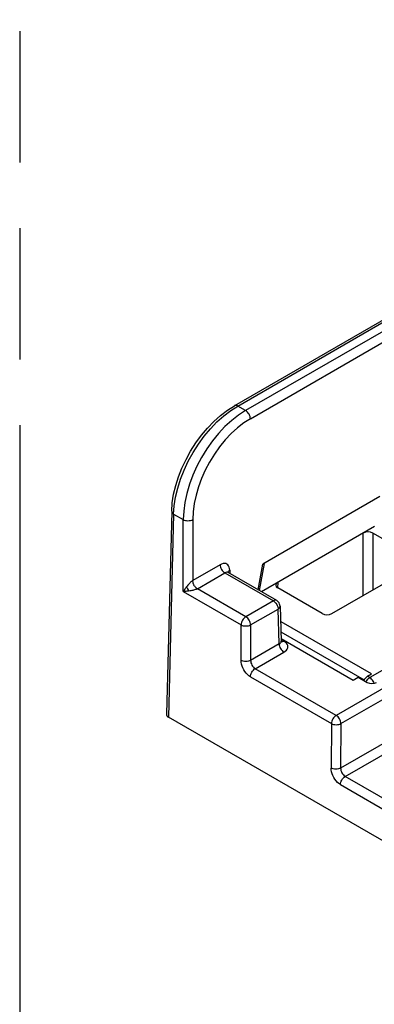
# Model space of a CAD drawing. Header units: millimetres. Extents: x 0 to 210, y 0 to 297.
# Tile 12 of 24: x 50.13 to 55.35, y 218.17 to 232.68. Entities that reach past the tile are written whole.
import ezdxf

# ---------------------------------------------------------------- set-up
doc = ezdxf.new("R2010")
doc.units = ezdxf.units.MM
doc.header["$LTSCALE"] = 19.36
doc.linetypes.add('PHANTOM', pattern=[0.8, 0.45, -0.05, 0.1, -0.05, 0.1, -0.05])
doc.layers.get('0').update_dxf_attribs({"linetype": 'CONTINUOUS'})
doc.layers.add('DEFAULT_3', color=7, linetype='PHANTOM')

msp = doc.modelspace()

# ---------------------------------------------------------------- linework, layer by layer
at = {"color": 7, "linetype": 'Continuous'}
for p, q in [((58.589, 230.0517), (53.2903, 226.9925)), ((55.4354, 225.6528), (53.7116, 224.6576)), ((52.3672, 225.4374), (52.2906, 222.4466)), ((55.3548, 225.2104), (53.6914, 224.25)), ((55.9846, 224.7368), (55.3296, 225.115)), ((53.6398, 224.2798), (53.7116, 224.6576)), ((53.7316, 224.6691), (53.6543, 224.2714)), ((54.7245, 223.9285), (55.9846, 224.656)), ((53.9145, 224.1212), (53.2011, 224.5331)), ((53.9005, 224.3478), (53.9005, 224.3471)), ((54.5845, 223.9285), (53.9295, 224.3067)), ((53.964, 224.0384), (53.9796, 223.5225)), ((53.971, 223.8047), (53.9805, 223.8101)), ((53.9805, 223.8101), (53.9711, 223.8036)), ((53.9784, 223.5605), (55.0389, 222.9483)), ((53.9804, 223.5161), (53.9796, 223.5225)), ((55.0389, 222.9483), (55.1134, 222.9913)), ((55.1134, 222.9913), (55.246, 222.9147)), ((55.2512, 223.0054), (55.3128, 223.041)), ((59.1799, 218.4445), (52.3195, 222.4053))]:
    msp.add_line(p, q, dxfattribs=at)
at = {"color": 9, "linetype": 'Continuous'}
for p, q in [((53.3398, 226.9876), (58.5882, 230.0178)), ((56.8441, 228.8758), (53.4567, 226.9201)), ((53.5267, 226.8003), (56.7054, 228.6355)), ((53.2363, 226.9213), (53.3398, 226.9876)), ((53.4567, 226.9201), (53.3398, 226.9876)), ((52.3962, 225.3958), (52.3195, 222.4053)), ((52.3962, 225.3958), (52.5383, 225.3138)), ((52.5383, 224.2543), (52.5383, 225.3138)), ((52.6783, 225.3137), (52.6783, 224.4159)), ((55.1896, 224.197), (55.1896, 225.115)), ((55.3296, 225.115), (55.3296, 224.2779)), ((53.0809, 224.6484), (52.6783, 224.4159)), ((52.7458, 224.2947), (53.1509, 224.5286)), ((53.1509, 224.5286), (53.865, 224.1163)), ((53.2106, 224.5598), (53.2233, 224.569)), ((53.2233, 224.569), (53.2248, 224.5194)), ((53.46, 223.8824), (52.7458, 224.2947)), ((53.9295, 224.3875), (53.9278, 224.3067)), ((52.5383, 224.2543), (53.39, 223.7626)), ((53.865, 224.1163), (53.46, 223.8824)), ((53.9335, 224.0129), (53.935, 223.9965)), ((53.53, 223.7626), (53.935, 223.9965)), ((53.9506, 223.4817), (53.935, 223.9965)), ((53.39, 223.2389), (53.39, 223.7626)), ((53.53, 223.7626), (53.53, 223.2388)), ((55.3128, 223.041), (53.9805, 223.8101)), ((53.9754, 223.6595), (55.2004, 222.9523)), ((53.9506, 223.4817), (53.53, 223.2388)), ((53.982, 223.5146), (53.9773, 223.5163)), ((54.0206, 223.5235), (53.9788, 223.5476)), ((56.0996, 223.4562), (55.285, 222.9859)), ((53.5976, 223.1176), (54.0206, 223.3619)), ((56.3352, 223.3202), (54.7909, 222.4287)), ((54.8609, 222.3081), (56.4052, 223.1997)), ((53.5276, 222.9978), (54.7209, 222.3088)), ((54.7909, 222.4287), (53.5976, 223.1176)), ((55.285, 222.9859), (55.2512, 223.0054)), ((55.2713, 222.9764), (55.285, 222.9859)), ((55.2305, 222.9237), (55.2353, 222.9333)), ((55.2353, 222.9333), (55.2459, 222.9496)), ((56.4101, 222.5488), (54.856, 221.6515)), ((54.9236, 221.5296), (56.48, 222.4282)), ((54.7209, 222.3088), (54.716, 221.6523)), ((54.8609, 222.3081), (54.856, 221.6515)), ((54.8536, 221.4098), (56.6598, 220.367)), ((56.7297, 220.4869), (54.9236, 221.5296))]:
    msp.add_line(p, q, dxfattribs=at)
at = {"color": 7, "linetype": 'Continuous'}
for points in [[(52.3672, 225.4374), (52.376, 225.5602), (52.396, 225.6867), (52.4268, 225.8154), (52.4679, 225.9449), (52.5187, 226.0738), (52.5786, 226.2008), (52.6469, 226.3244), (52.7227, 226.4435), (52.8055, 226.5566), (52.8942, 226.6627), (52.988, 226.7604), (53.0859, 226.8486), (53.187, 226.9264), (53.2903, 226.9925)], [(53.2011, 224.5331), (53.196, 224.5368), (53.1941, 224.5387)], [(53.964, 224.0384), (53.9623, 224.0541), (53.9577, 224.0703), (53.9503, 224.0858), (53.9403, 224.0997), (53.9282, 224.1117), (53.9145, 224.1212)], [(53.9803, 223.5123), (53.9818, 223.5108), (53.983, 223.5096)], [(53.983, 223.5096), (53.9821, 223.5113), (53.9804, 223.5161)]]:
    msp.add_lwpolyline(points, dxfattribs=at)
at = {"color": 9, "linetype": 'Continuous'}
for points in [[(52.3962, 225.3958), (52.4049, 225.5188), (52.425, 225.6467), (52.4562, 225.7778), (52.4982, 225.9105), (52.5503, 226.0433), (52.612, 226.1745), (52.6825, 226.3026), (52.761, 226.4259), (52.8464, 226.5429), (52.9378, 226.6522), (53.0341, 226.7525), (53.1339, 226.8426), (53.2363, 226.9213)], [(53.4567, 226.9201), (53.3533, 226.8537), (53.2515, 226.7747), (53.1524, 226.6842), (53.0572, 226.5833), (52.9672, 226.4732), (52.8834, 226.3552), (52.8068, 226.2308), (52.7384, 226.1016), (52.679, 225.969), (52.6293, 225.8348), (52.59, 225.7006), (52.5615, 225.5679), (52.5441, 225.4384), (52.5383, 225.3138)], [(53.3398, 226.9876), (53.3264, 226.9939), (53.3135, 226.9969), (53.3018, 226.9966), (53.2913, 226.9931), (53.2903, 226.9925)], [(53.5267, 226.8003), (53.5252, 226.8166), (53.5212, 226.8336), (53.5149, 226.8506), (53.5065, 226.8674), (53.496, 226.8834), (53.4839, 226.898), (53.4707, 226.9104), (53.4567, 226.9201)], [(53.5267, 226.8003), (53.43, 226.738), (53.3361, 226.6652), (53.2445, 226.5812), (53.1566, 226.4879), (53.0736, 226.3861), (52.9964, 226.2772), (52.9259, 226.1625), (52.8628, 226.0433), (52.8081, 225.921), (52.7623, 225.797), (52.726, 225.6729), (52.6996, 225.55), (52.6838, 225.4305), (52.6783, 225.3137)], [(52.3672, 225.4374), (52.3688, 225.4262), (52.3743, 225.4153), (52.3835, 225.405), (52.3962, 225.3958)], [(52.5383, 225.3138), (52.5531, 225.307), (52.5699, 225.302), (52.5879, 225.2988), (52.6068, 225.2977), (52.6261, 225.2986), (52.6451, 225.3016), (52.6627, 225.3067), (52.6783, 225.3138)], [(53.2233, 224.569), (53.2207, 224.5933), (53.2151, 224.6145), (53.2061, 224.6327), (53.1942, 224.6475), (53.1797, 224.6583), (53.1629, 224.665), (53.1441, 224.6673), (53.1239, 224.6653), (53.1029, 224.659), (53.0809, 224.6484)], [(53.0809, 224.6484), (53.0825, 224.6319), (53.0866, 224.6145), (53.0931, 224.5971), (53.1018, 224.5801), (53.1123, 224.5642), (53.1243, 224.55), (53.1373, 224.5379), (53.1509, 224.5286)], [(53.2011, 224.5331), (53.1898, 224.5373), (53.1776, 224.5378), (53.1644, 224.5348), (53.1509, 224.5286)], [(53.1957, 224.537), (53.1959, 224.5384), (53.2014, 224.5494), (53.2106, 224.5598)], [(52.5823, 224.3204), (52.5743, 224.3096), (52.5665, 224.2987), (52.559, 224.2877), (52.5518, 224.2767), (52.5448, 224.2655), (52.5383, 224.2543)], [(52.6783, 224.4159), (52.6697, 224.4105), (52.6606, 224.4039), (52.651, 224.3959), (52.6414, 224.3873), (52.6324, 224.3786), (52.6233, 224.3691), (52.6136, 224.3585), (52.6035, 224.3469), (52.593, 224.3341), (52.5823, 224.3204)], [(52.5823, 224.3204), (52.5894, 224.3116), (52.5961, 224.302), (52.6023, 224.292), (52.6077, 224.2817), (52.6125, 224.2711), (52.6165, 224.2605)], [(52.7458, 224.2947), (52.7367, 224.2904), (52.7263, 224.286), (52.7146, 224.282), (52.7024, 224.2781), (52.6905, 224.2748), (52.678, 224.2718), (52.6642, 224.2687), (52.6493, 224.2658), (52.6334, 224.263), (52.6165, 224.2605)], [(52.7037, 224.3383), (52.696, 224.3506), (52.6897, 224.3637), (52.685, 224.3772), (52.6817, 224.3907), (52.6794, 224.4037), (52.6783, 224.416)], [(52.7037, 224.3383), (52.7097, 224.3291), (52.7163, 224.3206), (52.7233, 224.3129), (52.7307, 224.306), (52.7382, 224.2999), (52.7458, 224.2947)], [(52.6165, 224.2605), (52.6032, 224.2589), (52.59, 224.2574), (52.5769, 224.2562), (52.5639, 224.2553), (52.551, 224.2546), (52.5383, 224.2543)], [(53.9145, 224.1212), (53.9035, 224.1252), (53.8915, 224.1256), (53.8785, 224.1226), (53.865, 224.1163)], [(53.865, 224.1163), (53.8785, 224.107), (53.8915, 224.095)], [(53.8915, 224.095), (53.9035, 224.0807), (53.9141, 224.0648), (53.9228, 224.0477)], [(53.9228, 224.0477), (53.9293, 224.0302), (53.9335, 224.0129)], [(53.935, 223.9965), (53.9473, 224.0054), (53.9565, 224.0154), (53.9621, 224.0263), (53.964, 224.0384)], [(53.46, 223.8824), (53.4465, 223.8731), (53.4335, 223.8611), (53.4215, 223.8469), (53.4109, 223.8309), (53.4022, 223.8139), (53.3957, 223.7964), (53.3915, 223.7791), (53.39, 223.7626)], [(53.53, 223.7626), (53.5284, 223.7791), (53.5243, 223.7964), (53.5178, 223.8139), (53.509, 223.8309), (53.4985, 223.8469), (53.4865, 223.8611), (53.4735, 223.8731), (53.46, 223.8824)], [(53.39, 223.7626), (53.405, 223.7557), (53.4221, 223.7507), (53.4407, 223.7475), (53.46, 223.7465), (53.4793, 223.7475), (53.4979, 223.7507), (53.515, 223.7557), (53.53, 223.7626)], [(53.9506, 223.4817), (53.9629, 223.4901), (53.9721, 223.4998), (53.9777, 223.5104), (53.9796, 223.5225)], [(53.9506, 223.4817), (53.9521, 223.4654), (53.9561, 223.4484), (53.9624, 223.4313), (53.9708, 223.4146), (53.9812, 223.3985), (53.9933, 223.384), (54.0066, 223.3715), (54.0206, 223.3619)], [(54.0206, 223.5235), (54.007, 223.5172), (53.994, 223.5142), (53.982, 223.5146)], [(54.0206, 223.3619), (54.041, 223.3757), (54.057, 223.3908), (54.0689, 223.4074), (54.0761, 223.4248), (54.0785, 223.4427), (54.0761, 223.4605), (54.0689, 223.4779), (54.057, 223.4945), (54.041, 223.5096), (54.0206, 223.5235)], [(53.5276, 222.9978), (53.5056, 223.0126), (53.4848, 223.0304), (53.4648, 223.0517), (53.4465, 223.0754), (53.4302, 223.1012), (53.4162, 223.1285), (53.405, 223.1565), (53.3967, 223.1847), (53.3918, 223.212), (53.39, 223.2389)], [(53.53, 223.2388), (53.5149, 223.232), (53.4978, 223.2269), (53.4792, 223.2238), (53.46, 223.2227), (53.4407, 223.2238), (53.4222, 223.2269), (53.4051, 223.232), (53.39, 223.2388)], [(53.53, 223.2388), (53.531, 223.2221), (53.5347, 223.2045), (53.5409, 223.1868), (53.5492, 223.1695), (53.5595, 223.1534), (53.5712, 223.1391), (53.5841, 223.127), (53.5976, 223.1176)], [(53.5276, 222.9978), (53.5291, 223.0141), (53.5331, 223.0311), (53.5394, 223.0481), (53.5478, 223.0649), (53.5582, 223.0809), (53.5703, 223.0955), (53.5836, 223.1079), (53.5976, 223.1176)], [(55.3235, 222.9504), (55.3115, 222.9646), (55.2985, 222.9766), (55.285, 222.9859)], [(55.2459, 222.9496), (55.2581, 222.9642), (55.2713, 222.9764)], [(55.3487, 222.9014), (55.3428, 222.9174), (55.334, 222.9344), (55.3235, 222.9504)], [(54.7909, 222.4287), (54.7774, 222.4193), (54.7644, 222.4073), (54.7524, 222.3931), (54.7419, 222.3771), (54.7332, 222.3601), (54.7266, 222.3426), (54.7225, 222.3253), (54.7209, 222.3088)], [(54.8609, 222.3081), (54.8595, 222.3246), (54.8554, 222.342), (54.8489, 222.3596), (54.8402, 222.3768), (54.8296, 222.3928), (54.8176, 222.4072), (54.8045, 222.4193), (54.7909, 222.4287)], [(54.7209, 222.3088), (54.7359, 222.3018), (54.7531, 222.2966), (54.7716, 222.2933), (54.7909, 222.2922), (54.8102, 222.2931), (54.8288, 222.2962), (54.8459, 222.3013), (54.8609, 222.3081)], [(54.8536, 221.4098), (54.8315, 221.4247), (54.8106, 221.4426), (54.7906, 221.464), (54.7721, 221.488), (54.7558, 221.514), (54.7418, 221.5414), (54.7307, 221.5696), (54.7225, 221.5979), (54.7177, 221.6254), (54.716, 221.6523)], [(54.856, 221.6515), (54.841, 221.6447), (54.8238, 221.6396), (54.8053, 221.6366), (54.786, 221.6356), (54.7668, 221.6368), (54.7483, 221.64), (54.7311, 221.6452), (54.716, 221.6523)], [(54.856, 221.6515), (54.857, 221.6348), (54.8606, 221.6171), (54.8667, 221.5993), (54.875, 221.5819), (54.8853, 221.5657), (54.8972, 221.5512), (54.9101, 221.539), (54.9236, 221.5296)], [(54.8536, 221.4098), (54.8551, 221.4261), (54.8592, 221.4431), (54.8654, 221.4601), (54.8738, 221.4768), (54.8843, 221.4929), (54.8964, 221.5075), (54.9097, 221.5199), (54.9236, 221.5296)]]:
    msp.add_lwpolyline(points, dxfattribs=at)
at = {"color": 7, "linetype": 'Continuous'}
for centre, major_axis, ratio, start_param, end_param in [((55.2596, 225.0746), (0.099, 0), 0.5774282, 0.785477, 2.356124), ((53.9995, 224.3471), (0.099, 0), 0.5772559, 2.3562733, 3.9269204), ((54.6545, 223.9689), (0.099, 0), 0.5774282, -2.3561157, -0.7854686), ((55.2488, 222.926), (0.052, 0.0843), 0.5568626, 0.801662, 1.7007718), ((55.316, 222.9551), (0.099, 0), 0.5774651, -2.356006, -0.7854229), ((52.3896, 222.4457), (0.099, 0), 0.5772189, 3.1270976, 3.9268107)]:
    msp.add_ellipse(centre, major_axis=major_axis, ratio=ratio, start_param=start_param, end_param=end_param, dxfattribs=at)
at = {"layer": 'DEFAULT_3', "color": 91, "linetype": 'PHANTOM', "true_color": 0x80ff80}
msp.add_line((50.1286, 257.68), (50.1286, 207.68), dxfattribs=at)

doc.saveas('drawing.dxf')
